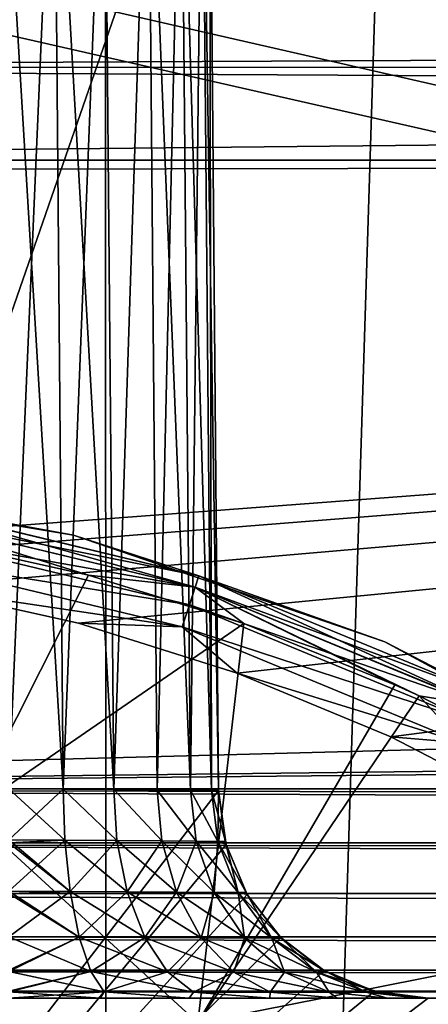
# Model space of a CAD drawing. Header units: metres. Extents: x -206 to 75, y -104 to 104.
# Tile 56 of 256: x -165.952 to -164.978, y -45.533 to -43.183. Entities that reach past the tile are written whole.
import ezdxf

# ---------------------------------------------------------------- set-up
doc = ezdxf.new("R2010")
doc.units = ezdxf.units.M
doc.layers.add('solid_01_1-CONSUMER_THERM_B_125288', color=7, linetype='CONTINUOUS')

msp = doc.modelspace()

# ---------------------------------------------------------------- linework, layer by layer
at = {"layer": 'solid_01_1-CONSUMER_THERM_B_125288'}
for points in [[(-166.314148, 63.522121), (-165.762909, 63.471123), (-166.295959, -63.580036)], [(-165.762909, 63.471123), (-165.744736, -63.528877), (-166.295959, -63.580036)], [(-161.762909, 63.471695), (-165.744736, -63.528877), (-165.762909, 63.471123)], [(-161.762909, 63.471695), (-161.744736, -63.528305), (-165.744736, -63.528877)], [(-185.595474, -63.627823, 75.400002), (-76.395485, -63.61998, 75.400002), (-169.283783, -42.467205, 75.400002)], [(-76.395485, -63.61998, 75.400002), (-168.500031, -42.528885, 75.400002), (-169.283783, -42.467205, 75.400002)], [(-167.096664, -47.126495, 63.5), (-168.500031, -42.518784, 63.5), (-165.500031, -42.518784, 63.5)], [(-76.395485, -63.61998, 75.400002), (-93.500031, -42.528851, 75.400002), (-168.500031, -42.528885, 75.400002)], [(-167.096664, -47.126495, 63.5), (-165.500031, -42.518784, 63.5), (-165.47818, -45.023148, 63.5)], [(-165.848801, -45.019913, 48.01704), (-166.000046, -42.518784, 48), (-165.978226, -45.018784, 48)], [(-165.848801, -45.019913, 48.01704), (-165.870499, -42.518784, 48.017078), (-166.000046, -42.518784, 48)], [(-165.848801, -45.019913, 57.01704), (-166.000046, -42.518784, 57), (-165.978226, -45.018784, 57)], [(-165.848801, -45.019913, 57.01704), (-165.870499, -42.518784, 57.017078), (-166.000046, -42.518784, 57)], [(-165.870499, -42.518784, 54.982922), (-165.978226, -45.018784, 55), (-166.000046, -42.518784, 55)], [(-165.870499, -42.518784, 54.982922), (-165.848801, -45.019913, 54.98296), (-165.978226, -45.018784, 55)], [(-165.870499, -42.518784, 54.982922), (-165.750061, -42.518784, 54.933022), (-165.848801, -45.019913, 54.98296)], [(-165.72818, -45.020962, 48.066998), (-165.750061, -42.518784, 48.066978), (-165.870499, -42.518784, 48.017078)], [(-165.72818, -45.020962, 48.066998), (-165.870499, -42.518784, 48.017078), (-165.848801, -45.019913, 48.01704)], [(-165.72818, -45.020962, 57.066998), (-165.750061, -42.518784, 57.066978), (-165.870499, -42.518784, 57.017078)], [(-165.848801, -45.019913, 57.01704), (-165.72818, -45.020962, 57.066998), (-165.870499, -42.518784, 57.017078)], [(-165.750061, -42.518784, 54.933022), (-165.72818, -45.020966, 54.933002), (-165.848801, -45.019913, 54.98296)], [(-165.750061, -42.518784, 54.933022), (-165.646469, -42.518784, 54.853554), (-165.72818, -45.020966, 54.933002)], [(-165.72818, -45.020962, 48.066998), (-165.646469, -42.518784, 48.146446), (-165.750061, -42.518784, 48.066978)], [(-165.72818, -45.020962, 57.066998), (-165.646469, -42.518784, 57.146446), (-165.750061, -42.518784, 57.066978)], [(-165.646469, -42.518784, 54.853554), (-165.624619, -45.021866, 54.853539), (-165.72818, -45.020966, 54.933002)], [(-165.624619, -45.021866, 48.146461), (-165.646469, -42.518784, 48.146446), (-165.72818, -45.020962, 48.066998)], [(-165.72818, -45.020962, 57.066998), (-165.624619, -45.021866, 57.146461), (-165.646469, -42.518784, 57.146446)], [(-165.646469, -42.518784, 54.853554), (-165.567001, -42.518784, 54.749966), (-165.624619, -45.021866, 54.853539)], [(-165.545151, -45.02256, 48.250015), (-165.567001, -42.518784, 48.250034), (-165.646469, -42.518784, 48.146446)], [(-165.545151, -45.02256, 48.250015), (-165.646469, -42.518784, 48.146446), (-165.624619, -45.021866, 48.146461)], [(-165.545151, -45.02256, 57.250015), (-165.567001, -42.518784, 57.250034), (-165.646469, -42.518784, 57.146446)], [(-165.624619, -45.021866, 57.146461), (-165.545151, -45.02256, 57.250015), (-165.646469, -42.518784, 57.146446)], [(-165.567001, -42.518784, 54.749966), (-165.545166, -45.02256, 54.749985), (-165.624619, -45.021866, 54.853539)], [(-165.567001, -42.518784, 54.749966), (-165.517105, -42.518784, 54.629539), (-165.545166, -45.02256, 54.749985)], [(-165.495209, -45.022999, 48.370602), (-165.517105, -42.518784, 48.370461), (-165.567001, -42.518784, 48.250034)], [(-165.495209, -45.022999, 48.370602), (-165.567001, -42.518784, 48.250034), (-165.545151, -45.02256, 48.250015)], [(-165.495209, -45.022999, 57.370602), (-165.517105, -42.518784, 57.370461), (-165.567001, -42.518784, 57.250034)], [(-165.545151, -45.02256, 57.250015), (-165.495209, -45.022999, 57.370602), (-165.567001, -42.518784, 57.250034)], [(-165.517105, -42.518784, 54.629539), (-165.495209, -45.022999, 54.629398), (-165.545166, -45.02256, 54.749985)], [(-165.517105, -42.518784, 54.629539), (-165.500031, -42.518784, 54.5), (-165.495209, -45.022999, 54.629398)], [(-165.517105, -42.518784, 57.370461), (-165.47818, -45.023148, 57.5), (-165.500031, -42.518784, 57.5)], [(-165.495209, -45.022999, 57.370602), (-165.47818, -45.023148, 57.5), (-165.517105, -42.518784, 57.370461)], [(-165.517105, -42.518784, 48.370461), (-165.47818, -45.023148, 48.5), (-165.500031, -42.518784, 48.5)], [(-165.495209, -45.022999, 48.370602), (-165.47818, -45.023148, 48.5), (-165.517105, -42.518784, 48.370461)], [(-165.500031, -42.518784, 54.5), (-165.47818, -45.023148, 54.5), (-165.495209, -45.022999, 54.629398)], [(-165.500031, -42.518784, 48.5), (-165.47818, -45.023148, 54.5), (-165.500031, -42.518784, 54.5)], [(-165.500031, -42.518784, 48.5), (-165.47818, -45.023148, 48.5), (-165.47818, -45.023148, 54.5)], [(-165.500031, -42.518784, 57.5), (-165.47818, -45.023148, 57.5), (-165.47818, -45.023148, 63.5)], [(-165.500031, -42.518784, 63.5), (-165.500031, -42.518784, 57.5), (-165.47818, -45.023148, 63.5)], [(-168.500031, -45.018784, 46), (-93.500031, -43.018749, 46), (-131.000031, -44.576843, 46)], [(-168.500031, -43.018784, 46), (-93.500031, -43.018749, 46), (-168.500031, -45.018784, 46)], [(-154.417847, -43.229828, 13.542656), (-154.41777, -43.084312, 13.599311), (-168.500031, -43.085709, 13.598642)], [(-154.417847, -43.229828, 13.542656), (-168.500031, -43.085709, 13.598642), (-168.500031, -43.297356, 13.524823)], [(-154.417252, -43.296394, 13.525041), (-154.417847, -43.229828, 13.542656), (-168.500031, -43.297356, 13.524823)], [(-154.414856, -43.375721, 13.510285), (-154.417252, -43.296394, 13.525041), (-168.500031, -43.297356, 13.524823)], [(-154.414856, -43.375721, 13.510285), (-168.500031, -43.297356, 13.524823), (-168.500031, -43.518784, 13.5)], [(-154.414856, -43.375721, 13.510285), (-168.500031, -43.518784, 13.5), (-154.418198, -43.518776, 13.5)], [(-185.384644, -43.575726, 13.5), (-154.418198, -43.518776, 13.5), (-168.500031, -43.518784, 13.5)], [(-166.990143, -44.468784, 13.5), (-154.418198, -43.518776, 13.5), (-185.384644, -43.575726, 13.5)], [(-166.990143, -44.468784, 13.5), (-166.593582, -44.486019, 13.5), (-154.418198, -43.518776, 13.5)], [(-166.593582, -44.486019, 13.5), (-166.200027, -44.537758, 13.5), (-154.418198, -43.518776, 13.5)], [(-166.200027, -44.537758, 13.5), (-165.812485, -44.623596, 13.5), (-154.418198, -43.518776, 13.5)], [(-165.812485, -44.623596, 13.5), (-165.433884, -44.742889, 13.5), (-154.418198, -43.518776, 13.5)], [(-165.433884, -44.742889, 13.5), (-165.067108, -44.89473, 13.5), (-154.418198, -43.518776, 13.5)], [(-165.067108, -44.89473, 13.5), (-164.714966, -45.077961, 13.5), (-154.418198, -43.518776, 13.5)], [(-165.823883, -44.41396, 17.098219), (-166.597702, -44.28495, 17.098219), (-166.248413, -44.336918, 17.160311)], [(-166.597702, -44.28495, 13.7), (-166.597702, -44.28495, 17.098219), (-165.823883, -44.41396, 17.098219)], [(-165.823883, -44.41396, 13.7), (-166.597702, -44.28495, 13.7), (-165.823883, -44.41396, 17.098219)], [(-166.248398, -44.336826, 13.638197), (-166.597702, -44.28495, 13.7), (-165.823883, -44.41396, 13.7)], [(-165.534012, -44.537796, 17.216368), (-166.248413, -44.336918, 17.160311), (-166.252899, -44.365311, 17.216368)], [(-166.252838, -44.364922, 13.582392), (-166.248398, -44.336826, 13.638197), (-165.525101, -44.510365, 13.638197)], [(-165.823883, -44.41396, 17.098219), (-166.248413, -44.336918, 17.160311), (-165.525131, -44.510456, 17.160311)], [(-165.534012, -44.537796, 17.216368), (-165.525131, -44.510456, 17.160311), (-166.248413, -44.336918, 17.160311)], [(-165.525101, -44.510365, 13.638197), (-166.248398, -44.336826, 13.638197), (-165.823883, -44.41396, 13.7)], [(-166.259766, -44.408688, 13.538123), (-166.252838, -44.364922, 13.582392), (-165.53389, -44.537418, 13.582392)], [(-166.252899, -44.365311, 17.216368), (-166.167587, -44.425026, 17.260666), (-165.788437, -44.509258, 17.260666)], [(-165.534012, -44.537796, 17.216368), (-166.252899, -44.365311, 17.216368), (-165.788437, -44.509258, 17.260666)], [(-165.53389, -44.537418, 13.582392), (-166.252838, -44.364922, 13.582392), (-165.525101, -44.510365, 13.638197)], [(-165.547577, -44.579563, 13.538123), (-166.268494, -44.463833, 13.50973), (-166.259766, -44.408688, 13.538123)], [(-165.547577, -44.579563, 13.538123), (-166.259766, -44.408688, 13.538123), (-165.53389, -44.537418, 13.582392)], [(-165.081848, -44.668579, 17.098219), (-165.823883, -44.41396, 17.098219), (-165.525131, -44.510456, 17.160311)], [(-165.823883, -44.41396, 13.7), (-165.823883, -44.41396, 17.098219), (-165.081848, -44.668579, 17.098219)], [(-165.081848, -44.668579, 13.7), (-165.823883, -44.41396, 13.7), (-165.081848, -44.668579, 17.098219)], [(-165.525101, -44.510365, 13.638197), (-165.823883, -44.41396, 13.7), (-165.081848, -44.668579, 13.7)], [(-166.074097, -45.076317, 17.663486), (-165.788437, -44.509258, 17.260666), (-166.167587, -44.425026, 17.260666)], [(-166.268494, -44.463833, 13.50973), (-165.564819, -44.632664, 13.50973), (-166.200027, -44.537758, 13.5)], [(-165.547577, -44.579563, 13.538123), (-165.564819, -44.632664, 13.50973), (-166.268494, -44.463833, 13.50973)], [(-166.074097, -45.076317, 17.663486), (-165.417618, -44.624729, 17.260666), (-165.788437, -44.509258, 17.260666)], [(-165.534012, -44.537796, 17.216368), (-165.788437, -44.509258, 17.260666), (-165.417618, -44.624729, 17.260666)], [(-164.850937, -44.820614, 17.216368), (-165.525131, -44.510456, 17.160311), (-165.534012, -44.537796, 17.216368)], [(-165.53389, -44.537418, 13.582392), (-165.525101, -44.510365, 13.638197), (-164.83786, -44.794918, 13.638197)], [(-165.081848, -44.668579, 17.098219), (-165.525131, -44.510456, 17.160311), (-164.837891, -44.794998, 17.160311)], [(-164.850937, -44.820614, 17.216368), (-164.837891, -44.794998, 17.160311), (-165.525131, -44.510456, 17.160311)], [(-164.83786, -44.794918, 13.638197), (-165.525101, -44.510365, 13.638197), (-165.081848, -44.668579, 13.7)], [(-165.564819, -44.632664, 13.50973), (-165.812485, -44.623596, 13.5), (-166.200027, -44.537758, 13.5)], [(-165.547577, -44.579563, 13.538123), (-165.53389, -44.537418, 13.582392), (-164.850769, -44.820263, 13.582392)], [(-165.534012, -44.537796, 17.216368), (-165.057663, -44.770638, 17.260666), (-164.999725, -44.797466, 17.260666)], [(-164.850937, -44.820614, 17.216368), (-165.534012, -44.537796, 17.216368), (-164.999725, -44.797466, 17.260666)], [(-165.534012, -44.537796, 17.216368), (-165.417618, -44.624729, 17.260666), (-165.057663, -44.770638, 17.260666)], [(-164.850769, -44.820263, 13.582392), (-165.53389, -44.537418, 13.582392), (-164.83786, -44.794918, 13.638197)], [(-131.000031, -44.576843, 46), (-133.693375, -44.688175, 46), (-168.500031, -45.018784, 46)], [(-164.87088, -44.859749, 13.538123), (-165.564819, -44.632664, 13.50973), (-165.547577, -44.579563, 13.538123)], [(-164.87088, -44.859749, 13.538123), (-165.547577, -44.579563, 13.538123), (-164.850769, -44.820263, 13.582392)], [(-166.074097, -45.076317, 17.663486), (-165.527618, -45.577702, 17.835464), (-165.417618, -44.624729, 17.260666)], [(-165.564819, -44.632664, 13.50973), (-165.433884, -44.742889, 13.5), (-165.812485, -44.623596, 13.5)], [(-165.527618, -45.577702, 17.835464), (-165.057663, -44.770638, 17.260666), (-165.417618, -44.624729, 17.260666)], [(-165.564819, -44.632664, 13.50973), (-164.89621, -44.909496, 13.50973), (-165.433884, -44.742889, 13.5)], [(-164.87088, -44.859749, 13.538123), (-164.89621, -44.909496, 13.50973), (-165.564819, -44.632664, 13.50973)], [(-164.391846, -45.041859, 17.098219), (-165.081848, -44.668579, 17.098219), (-164.837891, -44.794998, 17.160311)], [(-165.081848, -44.668579, 13.7), (-165.081848, -44.668579, 17.098219), (-164.391846, -45.041859, 17.098219)], [(-164.391846, -45.041859, 13.7), (-165.081848, -44.668579, 13.7), (-164.391846, -45.041859, 17.098219)], [(-164.83786, -44.794918, 13.638197), (-165.081848, -44.668579, 13.7), (-164.391846, -45.041859, 13.7)], [(-133.693375, -44.688175, 46), (-138.215469, -45.018768, 46), (-168.500031, -45.018784, 46)], [(-164.89621, -44.909496, 13.50973), (-165.067108, -44.89473, 13.5), (-165.433884, -44.742889, 13.5)], [(-165.527618, -45.577702, 17.835464), (-164.999725, -44.797466, 17.260666), (-165.057663, -44.770638, 17.260666)], [(-165.527618, -45.577702, 17.835464), (-164.479202, -45.369678, 17.424911), (-164.999725, -44.797466, 17.260666)], [(-164.850937, -44.820614, 17.216368), (-164.999725, -44.797466, 17.260666), (-164.711105, -44.945976, 17.260666)], [(-164.479202, -45.369678, 17.424911), (-164.711105, -44.945976, 17.260666), (-164.999725, -44.797466, 17.260666)], [(-164.89621, -44.909496, 13.50973), (-164.714966, -45.077961, 13.5), (-165.067108, -44.89473, 13.5)], [(-138.215469, -45.083946, 46.004265), (-168.500031, -45.018784, 46), (-138.215469, -45.018768, 46)], [(-138.215469, -45.148109, 46.017017), (-168.500031, -45.148193, 46.017036), (-168.500031, -45.018784, 46)], [(-138.215469, -45.083946, 46.004265), (-138.215469, -45.148109, 46.017017), (-168.500031, -45.018784, 46)], [(-167.096664, -47.126495, 63.5), (-165.47818, -45.023148, 63.5), (-165.46019, -45.151722, 63.5)], [(-165.844879, -45.141403, 48.002304), (-165.978226, -45.018784, 48), (-165.978226, -45.140438, 47.984974)], [(-165.848801, -45.019913, 48.01704), (-165.978226, -45.018784, 48), (-165.844879, -45.141403, 48.002304)], [(-165.844879, -45.141403, 57.002304), (-165.848801, -45.019913, 57.01704), (-165.978226, -45.018784, 57)], [(-165.978226, -45.140438, 56.984974), (-165.844879, -45.141403, 57.002304), (-165.978226, -45.018784, 57)], [(-165.848801, -45.019913, 54.98296), (-165.978226, -45.140438, 55.015026), (-165.978226, -45.018784, 55)], [(-165.848801, -45.019913, 54.98296), (-165.844894, -45.141403, 54.997696), (-165.978226, -45.140438, 55.015026)], [(-165.848801, -45.019913, 54.98296), (-165.720459, -45.142422, 54.946465), (-165.844894, -45.141403, 54.997696)], [(-165.848801, -45.019913, 54.98296), (-165.72818, -45.020966, 54.933002), (-165.720459, -45.142422, 54.946465)], [(-165.848801, -45.019913, 48.01704), (-165.844879, -45.141403, 48.002304), (-165.720459, -45.142426, 48.053532)], [(-165.72818, -45.020962, 48.066998), (-165.848801, -45.019913, 48.01704), (-165.720459, -45.142426, 48.053532)], [(-165.720459, -45.142426, 57.053532), (-165.72818, -45.020962, 57.066998), (-165.848801, -45.019913, 57.01704)], [(-165.844879, -45.141403, 57.002304), (-165.720459, -45.142426, 57.053532), (-165.848801, -45.019913, 57.01704)], [(-165.72818, -45.020962, 48.066998), (-165.720459, -45.142426, 48.053532), (-165.613525, -45.143299, 48.135319)], [(-165.624619, -45.021866, 48.146461), (-165.72818, -45.020962, 48.066998), (-165.613525, -45.143299, 48.135319)], [(-165.613525, -45.143299, 57.135319), (-165.624619, -45.021866, 57.146461), (-165.72818, -45.020962, 57.066998)], [(-165.720459, -45.142426, 57.053532), (-165.613525, -45.143299, 57.135319), (-165.72818, -45.020962, 57.066998)], [(-165.72818, -45.020966, 54.933002), (-165.613525, -45.143299, 54.864681), (-165.720459, -45.142422, 54.946465)], [(-165.72818, -45.020966, 54.933002), (-165.624619, -45.021866, 54.853539), (-165.613525, -45.143299, 54.864681)], [(-165.624619, -45.021866, 54.853539), (-165.531418, -45.14397, 54.757961), (-165.613525, -45.143299, 54.864681)], [(-165.624619, -45.021866, 54.853539), (-165.545166, -45.02256, 54.749985), (-165.531418, -45.14397, 54.757961)], [(-165.624619, -45.021866, 48.146461), (-165.613525, -45.143299, 48.135319), (-165.531418, -45.14397, 48.242039)], [(-165.545151, -45.02256, 48.250015), (-165.624619, -45.021866, 48.146461), (-165.531418, -45.14397, 48.242039)], [(-165.531418, -45.14397, 57.242039), (-165.545151, -45.02256, 57.250015), (-165.624619, -45.021866, 57.146461)], [(-165.613525, -45.143299, 57.135319), (-165.531418, -45.14397, 57.242039), (-165.624619, -45.021866, 57.146461)], [(-165.545166, -45.02256, 54.749985), (-165.479752, -45.144394, 54.633564), (-165.531418, -45.14397, 54.757961)], [(-165.545166, -45.02256, 54.749985), (-165.495209, -45.022999, 54.629398), (-165.479752, -45.144394, 54.633564)], [(-165.545151, -45.02256, 48.250015), (-165.531418, -45.14397, 48.242039), (-165.479752, -45.144394, 48.366432)], [(-165.495209, -45.022999, 48.370602), (-165.545151, -45.02256, 48.250015), (-165.479752, -45.144394, 48.366432)], [(-165.479752, -45.144394, 57.366432), (-165.495209, -45.022999, 57.370602), (-165.545151, -45.02256, 57.250015)], [(-165.531418, -45.14397, 57.242039), (-165.479752, -45.144394, 57.366432), (-165.545151, -45.02256, 57.250015)], [(-165.495209, -45.022999, 54.629398), (-165.47818, -45.023148, 54.5), (-165.479752, -45.144394, 54.633564)], [(-165.462082, -45.144653, 57.5), (-165.47818, -45.023148, 57.5), (-165.495209, -45.022999, 57.370602)], [(-165.495209, -45.022999, 48.370602), (-165.462082, -45.144653, 48.5), (-165.47818, -45.023148, 48.5)], [(-165.495209, -45.022999, 48.370602), (-165.479752, -45.144394, 48.366432), (-165.462082, -45.144653, 48.5)], [(-165.479752, -45.144394, 57.366432), (-165.462082, -45.144653, 57.5), (-165.495209, -45.022999, 57.370602)], [(-165.47818, -45.023148, 54.5), (-165.462097, -45.14465, 54.5), (-165.479752, -45.144394, 54.633564)], [(-165.462082, -45.144653, 48.5), (-165.462097, -45.14465, 54.5), (-165.47818, -45.023148, 54.5)], [(-165.462082, -45.144653, 48.5), (-165.47818, -45.023148, 54.5), (-165.47818, -45.023148, 48.5)], [(-165.462082, -45.144653, 57.5), (-165.47818, -45.023148, 63.5), (-165.47818, -45.023148, 57.5)], [(-165.460205, -45.151703, 57.5), (-165.47818, -45.023148, 63.5), (-165.462082, -45.144653, 57.5)], [(-165.46019, -45.151722, 63.5), (-165.47818, -45.023148, 63.5), (-165.460205, -45.151703, 57.5)], [(-166.398895, -46.093975, 18.185537), (-165.527618, -45.577702, 17.835464), (-166.074097, -45.076317, 17.663486)], [(-165.844894, -45.141403, 54.997696), (-165.978226, -45.148151, 55.017025), (-165.978226, -45.140438, 55.015026)], [(-165.832214, -45.263927, 47.955021), (-165.978226, -45.140438, 47.984974), (-165.978226, -45.148193, 47.982964)], [(-165.832214, -45.263927, 47.955021), (-165.844879, -45.141403, 48.002304), (-165.978226, -45.140438, 47.984974)], [(-165.832214, -45.263927, 56.955021), (-165.844879, -45.141403, 57.002304), (-165.978226, -45.140438, 56.984974)], [(-165.978226, -45.148193, 56.982964), (-165.832214, -45.263927, 56.955021), (-165.978226, -45.140438, 56.984974)], [(-165.844894, -45.141403, 54.997696), (-165.978226, -45.262993, 55.063698), (-165.978226, -45.148151, 55.017025)], [(-165.83223, -45.263927, 55.044979), (-165.978226, -45.262993, 55.063698), (-165.844894, -45.141403, 54.997696)], [(-165.83223, -45.263927, 55.044979), (-165.844894, -45.141403, 54.997696), (-165.720459, -45.142422, 54.946465)], [(-165.695862, -45.264847, 48.010914), (-165.720459, -45.142426, 48.053532), (-165.844879, -45.141403, 48.002304)], [(-165.832214, -45.263927, 47.955021), (-165.695862, -45.264847, 48.010914), (-165.844879, -45.141403, 48.002304)], [(-165.695862, -45.264847, 57.010914), (-165.720459, -45.142426, 57.053532), (-165.844879, -45.141403, 57.002304)], [(-165.832214, -45.263927, 56.955021), (-165.695862, -45.264847, 57.010914), (-165.844879, -45.141403, 57.002304)], [(-165.695862, -45.264847, 54.989086), (-165.83223, -45.263927, 55.044979), (-165.720459, -45.142422, 54.946465)], [(-165.695862, -45.264847, 54.989086), (-165.720459, -45.142422, 54.946465), (-165.613525, -45.143299, 54.864681)], [(-165.578583, -45.265636, 48.100365), (-165.613525, -45.143299, 48.135319), (-165.720459, -45.142426, 48.053532)], [(-165.695862, -45.264847, 48.010914), (-165.578583, -45.265636, 48.100365), (-165.720459, -45.142426, 48.053532)], [(-165.578583, -45.265636, 57.100365), (-165.613525, -45.143299, 57.135319), (-165.720459, -45.142426, 57.053532)], [(-165.695862, -45.264847, 57.010914), (-165.578583, -45.265636, 57.100365), (-165.720459, -45.142426, 57.053532)], [(-165.578583, -45.265633, 54.899635), (-165.695862, -45.264847, 54.989086), (-165.613525, -45.143299, 54.864681)], [(-165.578583, -45.265633, 54.899635), (-165.613525, -45.143299, 54.864681), (-165.531418, -45.14397, 54.757961)], [(-165.488464, -45.266235, 48.217236), (-165.531418, -45.14397, 48.242039), (-165.613525, -45.143299, 48.135319)], [(-165.578583, -45.265636, 48.100365), (-165.488464, -45.266235, 48.217236), (-165.613525, -45.143299, 48.135319)], [(-165.488464, -45.266235, 57.217236), (-165.531418, -45.14397, 57.242039), (-165.613525, -45.143299, 57.135319)], [(-165.578583, -45.265636, 57.100365), (-165.488464, -45.266235, 57.217236), (-165.613525, -45.143299, 57.135319)], [(-165.488464, -45.266235, 54.782761), (-165.578583, -45.265633, 54.899635), (-165.531418, -45.14397, 54.757961)], [(-165.488464, -45.266235, 54.782761), (-165.531418, -45.14397, 54.757961), (-165.479752, -45.144394, 54.633564)], [(-165.431732, -45.266617, 48.353565), (-165.479752, -45.144394, 48.366432), (-165.531418, -45.14397, 48.242039)], [(-165.488464, -45.266235, 48.217236), (-165.431732, -45.266617, 48.353565), (-165.531418, -45.14397, 48.242039)], [(-165.431732, -45.266617, 57.353565), (-165.479752, -45.144394, 57.366432), (-165.531418, -45.14397, 57.242039)], [(-165.488464, -45.266235, 57.217236), (-165.431732, -45.266617, 57.353565), (-165.531418, -45.14397, 57.242039)], [(-138.215469, -45.148109, 46.017017), (-138.215469, -45.210083, 46.038048), (-168.500031, -45.148193, 46.017036)], [(-138.215469, -45.268753, 46.066978), (-168.500031, -45.268898, 46.067051), (-168.500031, -45.148193, 46.017036)], [(-138.215469, -45.210083, 46.038048), (-138.215469, -45.268753, 46.066978), (-168.500031, -45.148193, 46.017036)], [(-167.096664, -47.126495, 63.5), (-165.46019, -45.151722, 63.5), (-165.40979, -45.271229, 63.5)], [(-165.832214, -45.263927, 47.955021), (-165.978226, -45.148193, 47.982964), (-165.978226, -45.262993, 47.936306)], [(-165.978226, -45.148193, 56.982964), (-165.978226, -45.262993, 56.936306), (-165.832214, -45.263927, 56.955021)], [(-165.431732, -45.266613, 54.646431), (-165.488464, -45.266235, 54.782761), (-165.479752, -45.144394, 54.633564)], [(-165.431732, -45.266613, 54.646431), (-165.479752, -45.144394, 54.633564), (-165.462097, -45.14465, 54.5)], [(-165.460205, -45.151703, 48.5), (-165.462082, -45.144653, 48.5), (-165.479752, -45.144394, 48.366432)], [(-165.412354, -45.266773, 48.5), (-165.460205, -45.151703, 48.5), (-165.479752, -45.144394, 48.366432)], [(-165.431732, -45.266617, 48.353565), (-165.412354, -45.266773, 48.5), (-165.479752, -45.144394, 48.366432)], [(-165.460205, -45.151703, 57.5), (-165.462082, -45.144653, 57.5), (-165.479752, -45.144394, 57.366432)], [(-165.412354, -45.266773, 57.5), (-165.460205, -45.151703, 57.5), (-165.479752, -45.144394, 57.366432)], [(-165.431732, -45.266617, 57.353565), (-165.412354, -45.266773, 57.5), (-165.479752, -45.144394, 57.366432)], [(-165.460205, -45.151657, 54.5), (-165.431732, -45.266613, 54.646431), (-165.462097, -45.14465, 54.5)], [(-165.460205, -45.151703, 48.5), (-165.460205, -45.151657, 54.5), (-165.462097, -45.14465, 54.5)], [(-165.460205, -45.151703, 48.5), (-165.462097, -45.14465, 54.5), (-165.462082, -45.144653, 48.5)], [(-165.460205, -45.151657, 54.5), (-165.412354, -45.266773, 54.5), (-165.431732, -45.266613, 54.646431)], [(-165.460205, -45.151703, 48.5), (-165.412354, -45.266773, 54.5), (-165.460205, -45.151657, 54.5)], [(-165.412354, -45.266773, 48.5), (-165.412354, -45.266773, 54.5), (-165.460205, -45.151703, 48.5)], [(-165.46019, -45.151722, 63.5), (-165.460205, -45.151703, 57.5), (-165.412354, -45.266773, 57.5)], [(-165.40979, -45.271229, 63.5), (-165.46019, -45.151722, 63.5), (-165.412354, -45.266773, 57.5)], [(-138.215469, -45.268753, 46.066978), (-138.215469, -45.372272, 46.146397), (-168.500031, -45.268898, 46.067051)], [(-138.215469, -45.372272, 46.146397), (-168.500031, -45.372524, 46.146633), (-168.500031, -45.268898, 46.067051)], [(-167.096664, -47.126495, 63.5), (-165.40979, -45.271229, 63.5), (-165.330063, -45.374016, 63.5)], [(-165.83223, -45.263927, 55.044979), (-165.978226, -45.268814, 55.067005), (-165.978226, -45.262993, 55.063698)], [(-165.810791, -45.372932, 47.875019), (-165.978226, -45.262993, 47.936306), (-165.978226, -45.268787, 47.93301)], [(-165.810791, -45.372932, 47.875019), (-165.832214, -45.263927, 47.955021), (-165.978226, -45.262993, 47.936306)], [(-165.810791, -45.372932, 56.875019), (-165.832214, -45.263927, 56.955021), (-165.978226, -45.262993, 56.936306)], [(-165.978226, -45.268787, 56.93301), (-165.810791, -45.372932, 56.875019), (-165.978226, -45.262993, 56.936306)], [(-165.83223, -45.263927, 55.044979), (-165.978226, -45.372143, 55.146252), (-165.978226, -45.268814, 55.067005)], [(-165.810791, -45.372929, 55.124977), (-165.978226, -45.372143, 55.146252), (-165.83223, -45.263927, 55.044979)], [(-165.810791, -45.372932, 47.875019), (-165.978226, -45.268787, 47.93301), (-165.978226, -45.372139, 47.853752)], [(-165.978226, -45.268787, 56.93301), (-165.978226, -45.372139, 56.853752), (-165.810791, -45.372932, 56.875019)], [(-165.810791, -45.372929, 55.124977), (-165.83223, -45.263927, 55.044979), (-165.695862, -45.264847, 54.989086)], [(-165.654327, -45.37368, 47.938984), (-165.695862, -45.264847, 48.010914), (-165.832214, -45.263927, 47.955021)], [(-165.810791, -45.372932, 47.875019), (-165.654327, -45.37368, 47.938984), (-165.832214, -45.263927, 47.955021)], [(-165.654327, -45.37368, 56.938984), (-165.695862, -45.264847, 57.010914), (-165.832214, -45.263927, 56.955021)], [(-165.810791, -45.372932, 56.875019), (-165.654327, -45.37368, 56.938984), (-165.832214, -45.263927, 56.955021)], [(-165.654327, -45.373676, 55.061012), (-165.810791, -45.372929, 55.124977), (-165.695862, -45.264847, 54.989086)], [(-165.654327, -45.373676, 55.061012), (-165.695862, -45.264847, 54.989086), (-165.578583, -45.265633, 54.899635)], [(-165.519714, -45.374317, 48.041496), (-165.578583, -45.265636, 48.100365), (-165.695862, -45.264847, 48.010914)], [(-165.654327, -45.37368, 47.938984), (-165.519714, -45.374317, 48.041496), (-165.695862, -45.264847, 48.010914)], [(-165.519714, -45.374317, 57.041496), (-165.578583, -45.265636, 57.100365), (-165.695862, -45.264847, 57.010914)], [(-165.654327, -45.37368, 56.938984), (-165.519714, -45.374317, 57.041496), (-165.695862, -45.264847, 57.010914)], [(-165.519714, -45.374313, 54.958504), (-165.654327, -45.373676, 55.061012), (-165.578583, -45.265633, 54.899635)], [(-165.519714, -45.374313, 54.958504), (-165.578583, -45.265633, 54.899635), (-165.488464, -45.266235, 54.782761)], [(-165.416245, -45.374802, 48.175533), (-165.488464, -45.266235, 48.217236), (-165.578583, -45.265636, 48.100365)], [(-165.519714, -45.374317, 48.041496), (-165.416245, -45.374802, 48.175533), (-165.578583, -45.265636, 48.100365)], [(-165.416245, -45.374802, 57.175533), (-165.488464, -45.266235, 57.217236), (-165.578583, -45.265636, 57.100365)], [(-165.519714, -45.374317, 57.041496), (-165.416245, -45.374802, 57.175533), (-165.578583, -45.265636, 57.100365)], [(-165.416245, -45.374798, 54.824463), (-165.519714, -45.374313, 54.958504), (-165.488464, -45.266235, 54.782761)], [(-165.416245, -45.374798, 54.824463), (-165.488464, -45.266235, 54.782761), (-165.431732, -45.266613, 54.646431)], [(-165.351089, -45.375111, 48.331951), (-165.431732, -45.266617, 48.353565), (-165.488464, -45.266235, 48.217236)], [(-165.416245, -45.374802, 48.175533), (-165.351089, -45.375111, 48.331951), (-165.488464, -45.266235, 48.217236)], [(-165.351089, -45.375111, 57.331951), (-165.431732, -45.266617, 57.353565), (-165.488464, -45.266235, 57.217236)], [(-165.416245, -45.374802, 57.175533), (-165.351089, -45.375111, 57.331951), (-165.488464, -45.266235, 57.217236)], [(-165.351074, -45.375107, 54.668045), (-165.431732, -45.266613, 54.646431), (-165.412354, -45.266773, 54.5)], [(-165.351074, -45.375107, 54.668045), (-165.416245, -45.374798, 54.824463), (-165.431732, -45.266613, 54.646431)], [(-165.409744, -45.271301, 48.5), (-165.412354, -45.266773, 48.5), (-165.431732, -45.266617, 48.353565)], [(-165.3302, -45.373878, 48.5), (-165.409744, -45.271301, 48.5), (-165.431732, -45.266617, 48.353565)], [(-165.351089, -45.375111, 48.331951), (-165.3302, -45.373878, 48.5), (-165.431732, -45.266617, 48.353565)], [(-165.409744, -45.271301, 57.5), (-165.412354, -45.266773, 57.5), (-165.431732, -45.266617, 57.353565)], [(-165.3302, -45.373878, 57.5), (-165.409744, -45.271301, 57.5), (-165.431732, -45.266617, 57.353565)], [(-165.351089, -45.375111, 57.331951), (-165.3302, -45.373878, 57.5), (-165.431732, -45.266617, 57.353565)], [(-165.409729, -45.271332, 54.5), (-165.351074, -45.375107, 54.668045), (-165.412354, -45.266773, 54.5)], [(-165.409744, -45.271301, 48.5), (-165.409729, -45.271332, 54.5), (-165.412354, -45.266773, 54.5)], [(-165.409744, -45.271301, 48.5), (-165.412354, -45.266773, 54.5), (-165.412354, -45.266773, 48.5)], [(-165.40979, -45.271229, 63.5), (-165.412354, -45.266773, 57.5), (-165.409744, -45.271301, 57.5)], [(-165.40979, -45.271229, 63.5), (-165.409744, -45.271301, 57.5), (-165.3302, -45.373878, 57.5)], [(-165.330063, -45.374016, 63.5), (-165.40979, -45.271229, 63.5), (-165.3302, -45.373878, 57.5)], [(-165.3302, -45.373878, 48.5), (-165.409729, -45.271332, 54.5), (-165.409744, -45.271301, 48.5)], [(-165.409729, -45.271332, 54.5), (-165.328857, -45.375198, 54.5), (-165.351074, -45.375107, 54.668045)], [(-165.3302, -45.373878, 48.5), (-165.328857, -45.375198, 54.5), (-165.409729, -45.271332, 54.5)], [(-138.215469, -45.372272, 46.146397), (-138.215469, -45.451748, 46.249939), (-168.500031, -45.372524, 46.146633)], [(-138.215469, -45.451748, 46.249939), (-168.500031, -45.451992, 46.25034), (-168.500031, -45.372524, 46.146633)], [(-167.096664, -47.126495, 63.5), (-165.330063, -45.374016, 63.5), (-165.226578, -45.452728, 63.5)], [(-165.782501, -45.455391, 47.769451), (-165.978226, -45.372139, 47.853752), (-165.978226, -45.451797, 47.749996)], [(-165.782501, -45.455391, 47.769451), (-165.810791, -45.372932, 47.875019), (-165.978226, -45.372139, 47.853752)], [(-165.782501, -45.455391, 56.769451), (-165.810791, -45.372932, 56.875019), (-165.978226, -45.372139, 56.853752)], [(-165.978226, -45.451797, 56.749996), (-165.782501, -45.455391, 56.769451), (-165.978226, -45.372139, 56.853752)], [(-165.810791, -45.372929, 55.124977), (-165.978226, -45.451786, 55.249985), (-165.978226, -45.372143, 55.146252)], [(-165.810791, -45.372929, 55.124977), (-165.978226, -45.454823, 55.255314), (-165.978226, -45.451786, 55.249985)], [(-165.782516, -45.455387, 55.230545), (-165.978226, -45.454823, 55.255314), (-165.810791, -45.372929, 55.124977)], [(-165.782516, -45.455387, 55.230545), (-165.810791, -45.372929, 55.124977), (-165.654327, -45.373676, 55.061012)], [(-165.599609, -45.45591, 47.844177), (-165.654327, -45.37368, 47.938984), (-165.810791, -45.372932, 47.875019)], [(-165.782501, -45.455391, 47.769451), (-165.599609, -45.45591, 47.844177), (-165.810791, -45.372932, 47.875019)], [(-165.599609, -45.45591, 56.844177), (-165.654327, -45.37368, 56.938984), (-165.810791, -45.372932, 56.875019)], [(-165.782501, -45.455391, 56.769451), (-165.599609, -45.45591, 56.844177), (-165.810791, -45.372932, 56.875019)], [(-165.599609, -45.455906, 55.155819), (-165.782516, -45.455387, 55.230545), (-165.654327, -45.373676, 55.061012)], [(-165.599609, -45.455906, 55.155819), (-165.654327, -45.373676, 55.061012), (-165.519714, -45.374313, 54.958504)], [(-165.442215, -45.456348, 47.963982), (-165.519714, -45.374317, 48.041496), (-165.654327, -45.37368, 47.938984)], [(-165.599609, -45.45591, 47.844177), (-165.442215, -45.456348, 47.963982), (-165.654327, -45.37368, 47.938984)], [(-165.442215, -45.456348, 56.963982), (-165.519714, -45.374317, 57.041496), (-165.654327, -45.37368, 56.938984)], [(-165.599609, -45.45591, 56.844177), (-165.442215, -45.456348, 56.963982), (-165.654327, -45.37368, 56.938984)], [(-165.442215, -45.456348, 55.036015), (-165.599609, -45.455906, 55.155819), (-165.519714, -45.374313, 54.958504)], [(-165.527618, -45.577702, 17.835464), (-165.061447, -46.161449, 17.982162), (-164.479202, -45.369678, 17.424911)], [(-165.442215, -45.456348, 55.036015), (-165.519714, -45.374313, 54.958504), (-165.416245, -45.374798, 54.824463)], [(-165.321213, -45.45668, 48.120667), (-165.416245, -45.374802, 48.175533), (-165.519714, -45.374317, 48.041496)], [(-165.442215, -45.456348, 47.963982), (-165.321213, -45.45668, 48.120667), (-165.519714, -45.374317, 48.041496)], [(-165.321213, -45.45668, 57.120667), (-165.416245, -45.374802, 57.175533), (-165.519714, -45.374317, 57.041496)], [(-165.442215, -45.456348, 56.963982), (-165.321213, -45.45668, 57.120667), (-165.519714, -45.374317, 57.041496)], [(-165.321228, -45.456676, 54.87933), (-165.442215, -45.456348, 55.036015), (-165.416245, -45.374798, 54.824463)], [(-165.321228, -45.456676, 54.87933), (-165.416245, -45.374798, 54.824463), (-165.351074, -45.375107, 54.668045)], [(-165.245026, -45.456894, 48.303528), (-165.351089, -45.375111, 48.331951), (-165.416245, -45.374802, 48.175533)], [(-165.321213, -45.45668, 48.120667), (-165.245026, -45.456894, 48.303528), (-165.416245, -45.374802, 48.175533)], [(-165.245026, -45.456894, 57.303528), (-165.351089, -45.375111, 57.331951), (-165.416245, -45.374802, 57.175533)], [(-165.321213, -45.45668, 57.120667), (-165.245026, -45.456894, 57.303528), (-165.416245, -45.374802, 57.175533)], [(-165.226929, -45.452522, 48.5), (-165.3302, -45.373878, 48.5), (-165.351089, -45.375111, 48.331951)], [(-165.226929, -45.452522, 57.5), (-165.3302, -45.373878, 57.5), (-165.351089, -45.375111, 57.331951)], [(-165.219086, -45.456924, 48.5), (-165.226929, -45.452522, 48.5), (-165.351089, -45.375111, 48.331951)], [(-165.245026, -45.456894, 48.303528), (-165.219086, -45.456924, 48.5), (-165.351089, -45.375111, 48.331951)], [(-165.219086, -45.456924, 57.5), (-165.226929, -45.452522, 57.5), (-165.351089, -45.375111, 57.331951)], [(-165.245026, -45.456894, 57.303528), (-165.219086, -45.456924, 57.5), (-165.351089, -45.375111, 57.331951)], [(-165.245026, -45.45689, 54.696465), (-165.351074, -45.375107, 54.668045), (-165.328857, -45.375198, 54.5)], [(-165.245026, -45.45689, 54.696465), (-165.321228, -45.456676, 54.87933), (-165.351074, -45.375107, 54.668045)], [(-165.3302, -45.373878, 48.5), (-165.226944, -45.452515, 54.5), (-165.328857, -45.375198, 54.5)], [(-165.226929, -45.452522, 48.5), (-165.226944, -45.452515, 54.5), (-165.3302, -45.373878, 48.5)], [(-165.330063, -45.374016, 63.5), (-165.3302, -45.373878, 57.5), (-165.226929, -45.452522, 57.5)], [(-165.226578, -45.452728, 63.5), (-165.330063, -45.374016, 63.5), (-165.226929, -45.452522, 57.5)], [(-165.226944, -45.452515, 54.5), (-165.245026, -45.45689, 54.696465), (-165.328857, -45.375198, 54.5)], [(-165.061447, -46.161449, 17.982162), (-164.038528, -46.011692, 17.563581), (-164.479202, -45.369678, 17.424911)], [(-138.215469, -45.451748, 46.249939), (-138.215469, -45.50174, 46.370613), (-168.500031, -45.451992, 46.25034)], [(-138.215469, -45.50174, 46.370613), (-168.500031, -45.501881, 46.371098), (-168.500031, -45.451992, 46.25034)], [(-167.096664, -47.126495, 63.5), (-165.226578, -45.452728, 63.5), (-165.106537, -45.502029, 63.5)], [(-165.782501, -45.455391, 47.769451), (-165.978226, -45.451797, 47.749996), (-165.978226, -45.454823, 47.744686)], [(-165.978226, -45.451797, 56.749996), (-165.978226, -45.454823, 56.744686), (-165.782501, -45.455391, 56.769451)], [(-165.782516, -45.455387, 55.230545), (-165.978226, -45.501759, 55.370636), (-165.978226, -45.454823, 55.255314)], [(-165.750748, -45.503933, 47.650913), (-165.978226, -45.454823, 47.744686), (-165.978226, -45.501747, 47.629406)], [(-165.750748, -45.503933, 47.650913), (-165.782501, -45.455391, 47.769451), (-165.978226, -45.454823, 47.744686)], [(-165.750748, -45.503933, 56.650913), (-165.782501, -45.455391, 56.769451), (-165.978226, -45.454823, 56.744686)], [(-165.978226, -45.501747, 56.629406), (-165.750748, -45.503933, 56.650913), (-165.978226, -45.454823, 56.744686)], [(-165.782516, -45.455387, 55.230545), (-165.978226, -45.503632, 55.377842), (-165.978226, -45.501759, 55.370636)], [(-165.750763, -45.503929, 55.349083), (-165.978226, -45.503632, 55.377842), (-165.782516, -45.455387, 55.230545)], [(-165.750763, -45.503929, 55.349083), (-165.782516, -45.455387, 55.230545), (-165.599609, -45.455906, 55.155819)], [(-165.538193, -45.504192, 47.737801), (-165.599609, -45.45591, 47.844177), (-165.782501, -45.455391, 47.769451)], [(-165.750748, -45.503933, 47.650913), (-165.538193, -45.504192, 47.737801), (-165.782501, -45.455391, 47.769451)], [(-165.538193, -45.504192, 56.737801), (-165.599609, -45.45591, 56.844177), (-165.782501, -45.455391, 56.769451)], [(-165.750748, -45.503933, 56.650913), (-165.538193, -45.504192, 56.737801), (-165.782501, -45.455391, 56.769451)], [(-165.538193, -45.504189, 55.262192), (-165.750763, -45.503929, 55.349083), (-165.599609, -45.455906, 55.155819)], [(-165.538193, -45.504189, 55.262192), (-165.599609, -45.455906, 55.155819), (-165.442215, -45.456348, 55.036015)], [(-165.355316, -45.50441, 47.877068), (-165.442215, -45.456348, 47.963982), (-165.599609, -45.45591, 47.844177)], [(-165.538193, -45.504192, 47.737801), (-165.355316, -45.50441, 47.877068), (-165.599609, -45.45591, 47.844177)], [(-165.355316, -45.50441, 56.877068), (-165.442215, -45.456348, 56.963982), (-165.599609, -45.45591, 56.844177)], [(-165.538193, -45.504192, 56.737801), (-165.355316, -45.50441, 56.877068), (-165.599609, -45.45591, 56.844177)], [(-165.355316, -45.50441, 55.122929), (-165.538193, -45.504189, 55.262192), (-165.442215, -45.456348, 55.036015)], [(-165.355316, -45.50441, 55.122929), (-165.442215, -45.456348, 55.036015), (-165.321228, -45.456676, 54.87933)], [(-165.214722, -45.50457, 48.059174), (-165.321213, -45.45668, 48.120667), (-165.442215, -45.456348, 47.963982)], [(-165.355316, -45.50441, 47.877068), (-165.214722, -45.50457, 48.059174), (-165.442215, -45.456348, 47.963982)], [(-165.214722, -45.50457, 57.059174), (-165.321213, -45.45668, 57.120667), (-165.442215, -45.456348, 56.963982)], [(-165.355316, -45.50441, 56.877068), (-165.214722, -45.50457, 57.059174), (-165.442215, -45.456348, 56.963982)], [(-165.214722, -45.50457, 54.940823), (-165.355316, -45.50441, 55.122929), (-165.321228, -45.456676, 54.87933)], [(-165.214722, -45.50457, 54.940823), (-165.321228, -45.456676, 54.87933), (-165.245026, -45.45689, 54.696465)], [(-165.12619, -45.504677, 48.271683), (-165.245026, -45.456894, 48.303528), (-165.321213, -45.45668, 48.120667)], [(-165.214722, -45.50457, 48.059174), (-165.12619, -45.504677, 48.271683), (-165.321213, -45.45668, 48.120667)], [(-165.12619, -45.504677, 57.271683), (-165.245026, -45.456894, 57.303528), (-165.321213, -45.45668, 57.120667)], [(-165.214722, -45.50457, 57.059174), (-165.12619, -45.504677, 57.271683), (-165.321213, -45.45668, 57.120667)], [(-165.226944, -45.452515, 54.5), (-165.219101, -45.456921, 54.5), (-165.245026, -45.45689, 54.696465)], [(-165.12619, -45.504673, 54.72831), (-165.245026, -45.45689, 54.696465), (-165.219101, -45.456921, 54.5)], [(-165.12619, -45.504673, 54.72831), (-165.214722, -45.50457, 54.940823), (-165.245026, -45.45689, 54.696465)], [(-165.106903, -45.501934, 48.5), (-165.219086, -45.456924, 48.5), (-165.245026, -45.456894, 48.303528)], [(-165.096176, -45.504662, 48.5), (-165.106903, -45.501934, 48.5), (-165.245026, -45.456894, 48.303528)], [(-165.12619, -45.504677, 48.271683), (-165.096176, -45.504662, 48.5), (-165.245026, -45.456894, 48.303528)], [(-165.106903, -45.501934, 57.5), (-165.219086, -45.456924, 57.5), (-165.245026, -45.456894, 57.303528)], [(-165.096176, -45.504662, 57.5), (-165.106903, -45.501934, 57.5), (-165.245026, -45.456894, 57.303528)], [(-165.12619, -45.504677, 57.271683), (-165.096176, -45.504662, 57.5), (-165.245026, -45.456894, 57.303528)], [(-165.226929, -45.452522, 48.5), (-165.219101, -45.456921, 54.5), (-165.226944, -45.452515, 54.5)], [(-165.219086, -45.456924, 48.5), (-165.219101, -45.456921, 54.5), (-165.226929, -45.452522, 48.5)], [(-165.226578, -45.452728, 63.5), (-165.226929, -45.452522, 57.5), (-165.219086, -45.456924, 57.5)], [(-165.226578, -45.452728, 63.5), (-165.219086, -45.456924, 57.5), (-165.106903, -45.501934, 57.5)], [(-165.106537, -45.502029, 63.5), (-165.226578, -45.452728, 63.5), (-165.106903, -45.501934, 57.5)], [(-165.106857, -45.501945, 54.5), (-165.12619, -45.504673, 54.72831), (-165.219101, -45.456921, 54.5)], [(-165.106903, -45.501934, 48.5), (-165.106857, -45.501945, 54.5), (-165.219101, -45.456921, 54.5)], [(-165.106903, -45.501934, 48.5), (-165.219101, -45.456921, 54.5), (-165.219086, -45.456924, 48.5)], [(-138.215469, -45.50174, 46.370613), (-138.215469, -45.5145, 46.434792), (-168.500031, -45.501881, 46.371098)], [(-138.215469, -45.518768, 46.5), (-168.500031, -45.518784, 46.5), (-168.500031, -45.501881, 46.371098)], [(-138.215469, -45.5145, 46.434792), (-138.215469, -45.518768, 46.5), (-168.500031, -45.501881, 46.371098)], [(-138.215469, -45.518768, 46.5), (-168.500031, -45.518784, 47.5), (-168.500031, -45.518784, 46.5)], [(-138.215469, -45.518768, 46.5), (-167.239182, -45.518784, 47.5), (-168.500031, -45.518784, 47.5)], [(-138.215469, -45.518768, 46.5), (-165.978333, -45.518784, 47.5), (-167.239182, -45.518784, 47.5)], [(-167.096664, -47.126495, 63.5), (-157.021866, -45.51878, 63.5), (-156.893143, -45.501923, 63.5)], [(-156.746674, -47.125751, 63.5), (-167.096664, -47.126495, 63.5), (-156.893143, -45.501923, 63.5)], [(-167.096664, -47.126495, 63.5), (-165.106537, -45.502029, 63.5), (-164.97818, -45.518784, 63.5)], [(-167.096664, -47.126495, 63.5), (-164.97818, -45.518784, 63.5), (-157.021866, -45.51878, 63.5)], [(-165.750763, -45.503929, 55.349083), (-165.978333, -45.518784, 55.5), (-165.978226, -45.503632, 55.377842)], [(-165.760315, -45.518784, 47.524055), (-165.978226, -45.503632, 47.622162), (-165.978333, -45.518784, 47.5)], [(-165.978333, -45.518784, 56.5), (-165.760315, -45.518784, 56.524055), (-165.978226, -45.503632, 56.622162)], [(-165.76033, -45.518784, 55.475948), (-165.978333, -45.518784, 55.5), (-165.750763, -45.503929, 55.349083)], [(-138.215469, -45.518768, 46.5), (-165.760315, -45.518784, 47.524055), (-165.978333, -45.518784, 47.5)], [(-165.978333, -45.518784, 56.5), (-165.978333, -45.518784, 55.5), (-165.76033, -45.518784, 55.475948)], [(-165.978333, -45.518784, 56.5), (-165.76033, -45.518784, 55.475948), (-165.760315, -45.518784, 56.524055)], [(-165.750748, -45.503933, 47.650913), (-165.978226, -45.501747, 47.629406), (-165.978226, -45.503632, 47.622162)], [(-165.978226, -45.501747, 56.629406), (-165.978226, -45.503632, 56.622162), (-165.750748, -45.503933, 56.650913)], [(-165.760315, -45.518784, 47.524055), (-165.750748, -45.503933, 47.650913), (-165.978226, -45.503632, 47.622162)], [(-165.760315, -45.518784, 56.524055), (-165.750748, -45.503933, 56.650913), (-165.978226, -45.503632, 56.622162)], [(-165.548508, -45.518784, 55.402931), (-165.76033, -45.518784, 55.475948), (-165.750763, -45.503929, 55.349083)], [(-165.760315, -45.518784, 56.524055), (-165.76033, -45.518784, 55.475948), (-165.548508, -45.518784, 55.402931)], [(-165.760315, -45.518784, 47.524055), (-165.548492, -45.518784, 47.597073), (-165.750748, -45.503933, 47.650913)], [(-165.760315, -45.518784, 56.524055), (-165.548492, -45.518784, 56.597073), (-165.750748, -45.503933, 56.650913)], [(-138.215469, -45.518768, 46.5), (-165.548492, -45.518784, 47.597073), (-165.760315, -45.518784, 47.524055)], [(-165.760315, -45.518784, 56.524055), (-165.548508, -45.518784, 55.402931), (-165.548492, -45.518784, 56.597073)], [(-165.548508, -45.518784, 55.402931), (-165.750763, -45.503929, 55.349083), (-165.538193, -45.504189, 55.262192)], [(-165.548492, -45.518784, 47.597073), (-165.538193, -45.504192, 47.737801), (-165.750748, -45.503933, 47.650913)], [(-165.548492, -45.518784, 56.597073), (-165.538193, -45.504192, 56.737801), (-165.750748, -45.503933, 56.650913)], [(-165.356033, -45.518784, 55.282822), (-165.548508, -45.518784, 55.402931), (-165.538193, -45.504189, 55.262192)], [(-165.548492, -45.518784, 56.597073), (-165.548508, -45.518784, 55.402931), (-165.356033, -45.518784, 55.282822)], [(-165.548492, -45.518784, 47.597073), (-165.356003, -45.518784, 47.717205), (-165.538193, -45.504192, 47.737801)], [(-165.548492, -45.518784, 56.597073), (-165.356003, -45.518784, 56.717205), (-165.538193, -45.504192, 56.737801)], [(-138.215469, -45.518768, 46.5), (-165.356003, -45.518784, 47.717205), (-165.548492, -45.518784, 47.597073)], [(-165.548492, -45.518784, 56.597073), (-165.356033, -45.518784, 55.282822), (-165.356003, -45.518784, 56.717205)], [(-165.356033, -45.518784, 55.282822), (-165.538193, -45.504189, 55.262192), (-165.355316, -45.50441, 55.122929)], [(-165.356003, -45.518784, 47.717205), (-165.355316, -45.50441, 47.877068), (-165.538193, -45.504192, 47.737801)], [(-165.356003, -45.518784, 56.717205), (-165.355316, -45.50441, 56.877068), (-165.538193, -45.504192, 56.737801)], [(-165.195084, -45.518784, 55.121841), (-165.356033, -45.518784, 55.282822), (-165.355316, -45.50441, 55.122929)], [(-165.356003, -45.518784, 56.717205), (-165.356033, -45.518784, 55.282822), (-165.195084, -45.518784, 55.121841)], [(-165.356003, -45.518784, 47.717205), (-165.195053, -45.518784, 47.878185), (-165.355316, -45.50441, 47.877068)], [(-165.356003, -45.518784, 56.717205), (-165.195053, -45.518784, 56.878185), (-165.355316, -45.50441, 56.877068)], [(-138.215469, -45.518768, 46.5), (-165.195053, -45.518784, 47.878185), (-165.356003, -45.518784, 47.717205)], [(-165.356003, -45.518784, 56.717205), (-165.195084, -45.518784, 55.121841), (-165.195053, -45.518784, 56.878185)], [(-165.195084, -45.518784, 55.121841), (-165.355316, -45.50441, 55.122929), (-165.214722, -45.50457, 54.940823)], [(-165.195053, -45.518784, 47.878185), (-165.214722, -45.50457, 48.059174), (-165.355316, -45.50441, 47.877068)], [(-165.195053, -45.518784, 56.878185), (-165.214722, -45.50457, 57.059174), (-165.355316, -45.50441, 56.877068)], [(-165.075165, -45.518784, 54.929474), (-165.214722, -45.50457, 54.940823), (-165.12619, -45.504673, 54.72831)], [(-165.075165, -45.518784, 54.929474), (-165.195084, -45.518784, 55.121841), (-165.214722, -45.50457, 54.940823)], [(-165.075165, -45.518784, 48.070541), (-165.12619, -45.504677, 48.271683), (-165.214722, -45.50457, 48.059174)], [(-165.195053, -45.518784, 47.878185), (-165.075165, -45.518784, 48.070541), (-165.214722, -45.50457, 48.059174)], [(-165.075165, -45.518784, 57.070541), (-165.12619, -45.504677, 57.271683), (-165.214722, -45.50457, 57.059174)], [(-165.195053, -45.518784, 56.878185), (-165.075165, -45.518784, 57.070541), (-165.214722, -45.50457, 57.059174)], [(-165.195053, -45.518784, 56.878185), (-165.195084, -45.518784, 55.121841), (-165.075165, -45.518784, 54.929474)], [(-156.021713, -45.51878, 47.5), (-165.195053, -45.518784, 47.878185), (-138.215469, -45.518768, 46.5)], [(-156.021713, -45.51878, 47.5), (-165.075165, -45.518784, 48.070541), (-165.195053, -45.518784, 47.878185)], [(-165.195053, -45.518784, 56.878185), (-165.075165, -45.518784, 54.929474), (-165.075165, -45.518784, 57.070541)], [(-165.106857, -45.501945, 54.5), (-165.096176, -45.504662, 54.5), (-165.12619, -45.504673, 54.72831)], [(-165.002243, -45.518784, 54.717915), (-165.12619, -45.504673, 54.72831), (-165.096176, -45.504662, 54.5)], [(-164.978195, -45.518784, 48.499939), (-165.096176, -45.504662, 48.5), (-165.12619, -45.504677, 48.271683)], [(-164.978195, -45.518784, 57.499939), (-165.096176, -45.504662, 57.5), (-165.12619, -45.504677, 57.271683)], [(-165.002243, -45.518784, 54.717915), (-165.075165, -45.518784, 54.929474), (-165.12619, -45.504673, 54.72831)], [(-165.002243, -45.518784, 48.282089), (-164.978195, -45.518784, 48.499939), (-165.12619, -45.504677, 48.271683)], [(-165.075165, -45.518784, 48.070541), (-165.002243, -45.518784, 48.282089), (-165.12619, -45.504677, 48.271683)], [(-165.002243, -45.518784, 57.282089), (-164.978195, -45.518784, 57.499939), (-165.12619, -45.504677, 57.271683)], [(-165.075165, -45.518784, 57.070541), (-165.002243, -45.518784, 57.282089), (-165.12619, -45.504677, 57.271683)], [(-165.096176, -45.504662, 48.5), (-165.106857, -45.501945, 54.5), (-165.106903, -45.501934, 48.5)], [(-165.106537, -45.502029, 63.5), (-165.106903, -45.501934, 57.5), (-165.096176, -45.504662, 57.5)], [(-165.096176, -45.504662, 48.5), (-165.096176, -45.504662, 54.5), (-165.106857, -45.501945, 54.5)], [(-165.106537, -45.502029, 63.5), (-165.096176, -45.504662, 57.5), (-164.978195, -45.518784, 57.499939)], [(-164.978195, -45.518784, 60.499969), (-165.106537, -45.502029, 63.5), (-164.978195, -45.518784, 57.499939)], [(-164.978195, -45.518784, 60.499969), (-164.97818, -45.518784, 63.5), (-165.106537, -45.502029, 63.5)], [(-164.978195, -45.518784, 54.500053), (-165.002243, -45.518784, 54.717915), (-165.096176, -45.504662, 54.5)], [(-164.978195, -45.518784, 51.499996), (-164.978195, -45.518784, 54.500053), (-165.096176, -45.504662, 54.5)], [(-164.978195, -45.518784, 48.499939), (-165.096176, -45.504662, 54.5), (-165.096176, -45.504662, 48.5)], [(-164.978195, -45.518784, 51.499996), (-165.096176, -45.504662, 54.5), (-164.978195, -45.518784, 48.499939)], [(-156.021713, -45.51878, 47.5), (-165.002243, -45.518784, 48.282089), (-165.075165, -45.518784, 48.070541)], [(-165.075165, -45.518784, 57.070541), (-165.075165, -45.518784, 54.929474), (-165.002243, -45.518784, 54.717915)], [(-165.075165, -45.518784, 57.070541), (-165.002243, -45.518784, 54.717915), (-165.002243, -45.518784, 57.282089)], [(-156.239731, -45.51878, 47.524052), (-164.978195, -45.518784, 48.499939), (-165.002243, -45.518784, 48.282089)], [(-156.239731, -45.51878, 47.524052), (-165.002243, -45.518784, 48.282089), (-156.021713, -45.51878, 47.5)], [(-165.002243, -45.518784, 57.282089), (-165.002243, -45.518784, 54.717915), (-164.978195, -45.518784, 54.500053)], [(-165.002243, -45.518784, 57.282089), (-164.978195, -45.518784, 54.500053), (-164.978195, -45.518784, 57.499939)], [(-156.644028, -45.51878, 47.717178), (-164.978195, -45.518784, 54.500053), (-164.978195, -45.518784, 51.499996)], [(-156.804977, -45.51878, 47.878159), (-164.978195, -45.518784, 54.500053), (-156.644028, -45.51878, 47.717178)], [(-164.978195, -45.518784, 57.499939), (-164.978195, -45.518784, 54.500053), (-156.804977, -45.51878, 47.878159)], [(-156.451538, -45.51878, 47.597069), (-164.978195, -45.518784, 51.499996), (-164.978195, -45.518784, 48.499939)], [(-156.451538, -45.51878, 47.597069), (-164.978195, -45.518784, 48.499939), (-156.239731, -45.51878, 47.524052)], [(-156.644028, -45.51878, 47.717178), (-164.978195, -45.518784, 51.499996), (-156.451538, -45.51878, 47.597069)], [(-164.978195, -45.518784, 60.499969), (-156.804977, -45.51878, 47.878159), (-156.924881, -45.51878, 48.070526)], [(-164.978195, -45.518784, 60.499969), (-164.978195, -45.518784, 57.499939), (-156.804977, -45.51878, 47.878159)], [(-164.978195, -45.518784, 60.499969), (-156.924881, -45.51878, 48.070526), (-164.97818, -45.518784, 63.5)]]:
    msp.add_3dface(points, dxfattribs=at)

doc.saveas('drawing.dxf')
